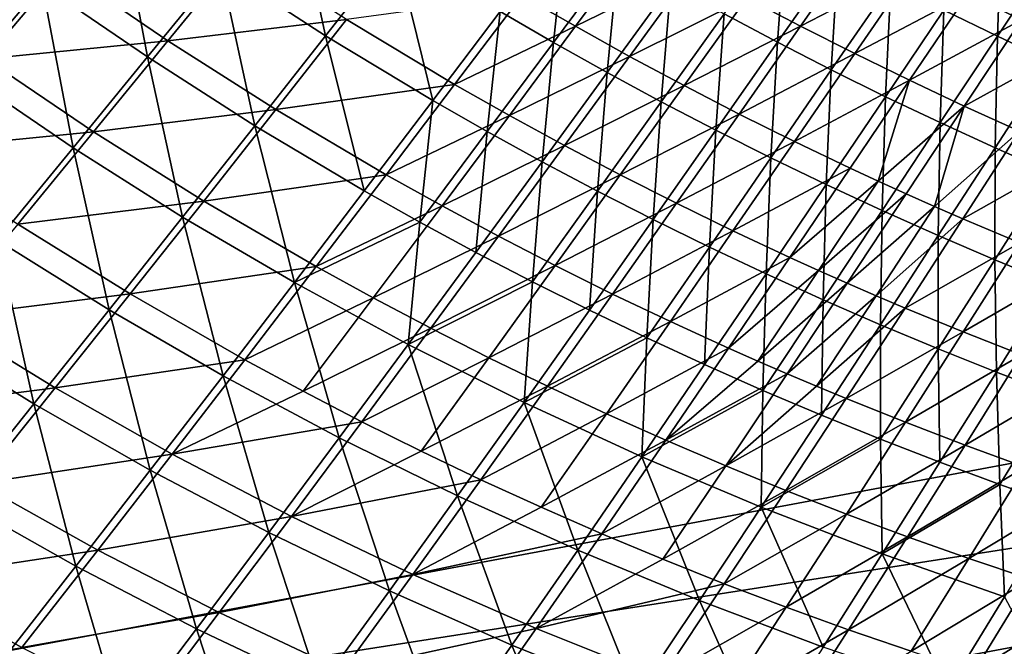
# Model space of a CAD drawing. Header units: metres. Extents: x -1 to 1402, y -1402 to 1.
# Tile 44 of 256: x 318 to 427, y -1237 to -1168. Entities that reach past the tile are written whole.
import ezdxf

# ---------------------------------------------------------------- set-up
doc = ezdxf.new("R2010")
doc.units = ezdxf.units.M

msp = doc.modelspace()

# ---------------------------------------------------------------- linework, layer by layer
at = {"layer": 'None0'}
for points in [[(340.443085, -1162.335205, -281.012665), (348.344574, -1152.621704, -309.112091), (352.049652, -1169.857178, -281.032074)], [(348.344574, -1152.621704, -309.112091), (359.7164, -1160.084229, -309.13028), (352.049652, -1169.857178, -281.032074)], [(320.801453, -1164.233398, -252.990311), (329.076355, -1154.438965, -280.996063), (332.394592, -1172.204224, -253.007462)], [(329.076355, -1154.438965, -280.996063), (340.443085, -1162.335205, -281.012665), (332.394592, -1172.204224, -253.007462)], [(309.472229, -1155.877563, -252.976135), (320.801453, -1164.233398, -252.990311), (312.374481, -1174.181641, -225.08371)], [(371.307373, -1167.184204, -309.151031), (378.597504, -1157.52417, -337.337646), (377.181915, -1170.597412, -309.162323)], [(377.181915, -1170.597412, -309.162323), (378.597504, -1157.52417, -337.337646), (384.349823, -1160.921021, -337.348175)], [(426.154633, -1169.912109, -365.690979), (420.254761, -1167.039551, -365.678009), (426.606476, -1157.649292, -394.031799)], [(426.154633, -1169.912109, -365.690979), (426.606476, -1157.649292, -394.031799), (432.38623, -1160.526367, -394.04425)], [(401.895721, -1170.584351, -337.383057), (396.000336, -1167.451416, -337.37088), (402.806915, -1157.911011, -365.642059)], [(401.895721, -1170.584351, -337.383057), (402.806915, -1157.911011, -365.642059), (408.57962, -1161.038696, -365.653564)], [(422.878601, -1165.238159, -364.553162), (428.813446, -1168.098755, -364.573334), (435.039703, -1158.720825, -392.934479)], [(373.710266, -1165.411377, -307.948395), (379.623718, -1168.823486, -307.966309), (386.791016, -1159.146973, -336.171906)], [(386.791016, -1159.146973, -336.171906), (379.623718, -1168.823486, -307.966309), (392.630554, -1162.453979, -336.189697)], [(398.517456, -1165.670898, -336.208344), (404.450195, -1168.797485, -336.227875), (411.131683, -1159.254761, -364.515076)], [(411.131683, -1159.254761, -364.515076), (404.450195, -1168.797485, -336.227875), (416.984253, -1162.290039, -364.533722)], [(322.977478, -1162.445313, -251.717209), (334.6427, -1170.427246, -251.743423), (342.692047, -1160.554077, -279.767609)], [(342.692047, -1160.554077, -279.767609), (334.6427, -1170.427246, -251.743423), (354.374542, -1168.083618, -279.797668)], [(352.049652, -1169.857178, -281.032074), (359.7164, -1160.084229, -309.13028), (363.884705, -1177.001343, -281.054138)], [(359.7164, -1160.084229, -309.13028), (371.307373, -1167.184204, -309.151031), (363.884705, -1177.001343, -281.054138)], [(383.1073, -1173.918945, -309.174225), (377.181915, -1170.597412, -309.162323), (384.349823, -1160.921021, -337.348175)], [(383.1073, -1173.918945, -309.174225), (384.349823, -1160.921021, -337.348175), (390.151245, -1164.230225, -337.359253)], [(407.835968, -1173.628906, -337.395752), (401.895721, -1170.584351, -337.383057), (408.57962, -1161.038696, -365.653564)], [(407.835968, -1173.628906, -337.395752), (408.57962, -1161.038696, -365.653564), (414.396027, -1164.081665, -365.665527)], [(432.094299, -1172.699097, -365.704407), (426.154633, -1169.912109, -365.690979), (432.38623, -1160.526367, -394.04425)], [(302.937042, -1163.940186, -223.769882), (314.548401, -1172.398926, -223.791534), (322.977478, -1162.445313, -251.717209)], [(322.977478, -1162.445313, -251.717209), (314.548401, -1172.398926, -223.791534), (334.6427, -1170.427246, -251.743423)], [(332.394592, -1172.204224, -253.007462), (340.443085, -1162.335205, -281.012665), (344.2388, -1179.785767, -253.027496)], [(340.443085, -1162.335205, -281.012665), (352.049652, -1169.857178, -281.032074), (344.2388, -1179.785767, -253.027496)], [(379.623718, -1168.823486, -307.966309), (385.587799, -1172.14209, -307.985168), (392.630554, -1162.453979, -336.189697)], [(392.630554, -1162.453979, -336.189697), (385.587799, -1172.14209, -307.985168), (398.517456, -1165.670898, -336.208344)], [(404.450195, -1168.797485, -336.227875), (410.427338, -1171.833374, -336.24823), (416.984253, -1162.290039, -364.533722)], [(416.984253, -1162.290039, -364.533722), (410.427338, -1171.833374, -336.24823), (422.878601, -1165.238159, -364.553162)], [(312.374481, -1174.181641, -225.08371), (320.801453, -1164.233398, -252.990311), (324.194824, -1182.227051, -225.100662)], [(320.801453, -1164.233398, -252.990311), (332.394592, -1172.204224, -253.007462), (324.194824, -1182.227051, -225.100662)], [(389.08194, -1177.148682, -309.186707), (383.1073, -1173.918945, -309.174225), (390.151245, -1164.230225, -337.359253)], [(389.08194, -1177.148682, -309.186707), (390.151245, -1164.230225, -337.359253), (396.000336, -1167.451416, -337.37088)], [(413.819672, -1176.584839, -337.408997), (407.835968, -1173.628906, -337.395752), (414.396027, -1164.081665, -365.665527)], [(413.819672, -1176.584839, -337.408997), (414.396027, -1164.081665, -365.665527), (420.254761, -1167.039551, -365.678009)], [(354.374542, -1168.083618, -279.797668), (366.288177, -1175.22937, -279.831848), (373.710266, -1165.411377, -307.948395)], [(373.710266, -1165.411377, -307.948395), (366.288177, -1175.22937, -279.831848), (379.623718, -1168.823486, -307.966309)], [(410.427338, -1171.833374, -336.24823), (416.447327, -1174.77832, -336.26944), (422.878601, -1165.238159, -364.553162)], [(422.878601, -1165.238159, -364.553162), (416.447327, -1174.77832, -336.26944), (428.813446, -1168.098755, -364.573334)], [(385.587799, -1172.14209, -307.985168), (391.6008, -1175.366821, -308.004974), (398.517456, -1165.670898, -336.208344)], [(398.517456, -1165.670898, -336.208344), (391.6008, -1175.366821, -308.004974), (404.450195, -1168.797485, -336.227875)], [(363.884705, -1177.001343, -281.054138), (371.307373, -1167.184204, -309.151031), (369.884369, -1180.43042, -281.066162)], [(369.884369, -1180.43042, -281.066162), (371.307373, -1167.184204, -309.151031), (377.181915, -1170.597412, -309.162323)], [(395.104309, -1180.286255, -309.199799), (389.08194, -1177.148682, -309.186707), (396.000336, -1167.451416, -337.37088)], [(395.104309, -1180.286255, -309.199799), (396.000336, -1167.451416, -337.37088), (401.895721, -1170.584351, -337.383057)], [(419.845459, -1179.451782, -337.422791), (413.819672, -1176.584839, -337.408997), (420.254761, -1167.039551, -365.678009)], [(419.845459, -1179.451782, -337.422791), (420.254761, -1167.039551, -365.678009), (426.154633, -1169.912109, -365.690979)], [(334.6427, -1170.427246, -251.743423), (346.563904, -1178.015015, -251.773987), (354.374542, -1168.083618, -279.797668)], [(354.374542, -1168.083618, -279.797668), (346.563904, -1178.015015, -251.773987), (366.288177, -1175.22937, -279.831848)], [(416.447327, -1174.77832, -336.26944), (422.508759, -1177.631958, -336.291443), (428.813446, -1168.098755, -364.573334)], [(428.813446, -1168.098755, -364.573334), (422.508759, -1177.631958, -336.291443), (434.787415, -1170.871582, -364.594238)], [(366.288177, -1175.22937, -279.831848), (372.327209, -1178.65686, -279.850433), (379.623718, -1168.823486, -307.966309)], [(379.623718, -1168.823486, -307.966309), (372.327209, -1178.65686, -279.850433), (385.587799, -1172.14209, -307.985168)], [(391.6008, -1175.366821, -308.004974), (397.661133, -1178.497192, -308.025665), (404.450195, -1168.797485, -336.227875)], [(404.450195, -1168.797485, -336.227875), (397.661133, -1178.497192, -308.025665), (410.427338, -1171.833374, -336.24823)], [(314.548401, -1172.398926, -223.791534), (326.442505, -1180.45459, -223.817642), (334.6427, -1170.427246, -251.743423)], [(334.6427, -1170.427246, -251.743423), (326.442505, -1180.45459, -223.817642), (346.563904, -1178.015015, -251.773987)], [(344.2388, -1179.785767, -253.027496), (352.049652, -1169.857178, -281.032074), (356.321198, -1186.973755, -253.050308)], [(352.049652, -1169.857178, -281.032074), (363.884705, -1177.001343, -281.054138), (356.321198, -1186.973755, -253.050308)], [(375.936646, -1183.764038, -281.078796), (369.884369, -1180.43042, -281.066162), (377.181915, -1170.597412, -309.162323)], [(375.936646, -1183.764038, -281.078796), (377.181915, -1170.597412, -309.162323), (383.1073, -1173.918945, -309.174225)], [(401.172852, -1183.331665, -309.21344), (395.104309, -1180.286255, -309.199799), (401.895721, -1170.584351, -337.383057)], [(401.172852, -1183.331665, -309.21344), (401.895721, -1170.584351, -337.383057), (407.835968, -1173.628906, -337.395752)], [(425.911865, -1182.229492, -337.437103), (419.845459, -1179.451782, -337.422791), (426.154633, -1169.912109, -365.690979)], [(425.911865, -1182.229492, -337.437103), (426.154633, -1169.912109, -365.690979), (432.094299, -1172.699097, -365.704407)], [(397.661133, -1178.497192, -308.025665), (403.76712, -1181.533081, -308.047272), (410.427338, -1171.833374, -336.24823)], [(410.427338, -1171.833374, -336.24823), (403.76712, -1181.533081, -308.047272), (416.447327, -1174.77832, -336.26944)], [(422.508759, -1177.631958, -336.291443), (428.610168, -1180.394287, -336.31427), (434.787415, -1170.871582, -364.594238)], [(314.548401, -1172.398926, -223.791534), (305.964905, -1182.504761, -195.968735), (326.442505, -1180.45459, -223.817642)], [(324.194824, -1182.227051, -225.100662), (332.394592, -1172.204224, -253.007462), (336.277618, -1189.868164, -225.120468)], [(332.394592, -1172.204224, -253.007462), (344.2388, -1179.785767, -253.027496), (336.277618, -1189.868164, -225.120468)], [(372.327209, -1178.65686, -279.850433), (378.418701, -1181.986938, -279.869995), (385.587799, -1172.14209, -307.985168)], [(385.587799, -1172.14209, -307.985168), (378.418701, -1181.986938, -279.869995), (391.6008, -1175.366821, -308.004974)], [(432.017548, -1184.917725, -337.451904), (425.911865, -1182.229492, -337.437103), (432.094299, -1172.699097, -365.704407)], [(382.039886, -1187.001831, -281.092072), (375.936646, -1183.764038, -281.078796), (383.1073, -1173.918945, -309.174225)], [(382.039886, -1187.001831, -281.092072), (383.1073, -1173.918945, -309.174225), (389.08194, -1177.148682, -309.186707)], [(407.286041, -1186.284668, -309.227692), (401.172852, -1183.331665, -309.21344), (407.835968, -1173.628906, -337.395752)], [(407.286041, -1186.284668, -309.227692), (407.835968, -1173.628906, -337.395752), (413.819672, -1176.584839, -337.408997)], [(312.374481, -1174.181641, -225.08371), (324.194824, -1182.227051, -225.100662), (315.8396, -1192.401855, -197.296066)], [(403.76712, -1181.533081, -308.047272), (409.917206, -1184.474243, -308.069733), (416.447327, -1174.77832, -336.26944)], [(416.447327, -1174.77832, -336.26944), (409.917206, -1184.474243, -308.069733), (413.00827, -1185.90918, -308.081299)], [(416.447327, -1174.77832, -336.26944), (413.00827, -1185.90918, -308.081299), (422.508759, -1177.631958, -336.291443)], [(346.563904, -1178.015015, -251.773987), (358.7258, -1185.203125, -251.808731), (366.288177, -1175.22937, -279.831848)], [(366.288177, -1175.22937, -279.831848), (358.7258, -1185.203125, -251.808731), (372.327209, -1178.65686, -279.850433)], [(378.418701, -1181.986938, -279.869995), (384.560852, -1185.219116, -279.890533), (391.6008, -1175.366821, -308.004974)], [(391.6008, -1175.366821, -308.004974), (384.560852, -1185.219116, -279.890533), (397.661133, -1178.497192, -308.025665)], [(356.321198, -1186.973755, -253.050308), (363.884705, -1177.001343, -281.054138), (362.447662, -1190.418945, -253.062714)], [(362.447662, -1190.418945, -253.062714), (363.884705, -1177.001343, -281.054138), (369.884369, -1180.43042, -281.066162)], [(388.192383, -1190.143799, -281.105988), (382.039886, -1187.001831, -281.092072), (389.08194, -1177.148682, -309.186707)], [(388.192383, -1190.143799, -281.105988), (389.08194, -1177.148682, -309.186707), (395.104309, -1180.286255, -309.199799)], [(413.442322, -1189.14502, -309.242493), (407.286041, -1186.284668, -309.227692), (413.819672, -1176.584839, -337.408997)], [(413.442322, -1189.14502, -309.242493), (413.819672, -1176.584839, -337.408997), (419.845459, -1179.451782, -337.422791)], [(326.442505, -1180.45459, -223.817642), (338.603516, -1188.100464, -223.848053), (346.563904, -1178.015015, -251.773987)], [(346.563904, -1178.015015, -251.773987), (338.603516, -1188.100464, -223.848053), (358.7258, -1185.203125, -251.808731)], [(413.00827, -1185.90918, -308.081299), (416.109741, -1187.320313, -308.093048), (422.508759, -1177.631958, -336.291443)], [(422.508759, -1177.631958, -336.291443), (416.109741, -1187.320313, -308.093048), (419.221466, -1188.707642, -308.105042)], [(428.610168, -1180.394287, -336.31427), (422.508759, -1177.631958, -336.291443), (419.221466, -1188.707642, -308.105042)], [(358.7258, -1185.203125, -251.808731), (364.892181, -1188.645996, -251.827637), (372.327209, -1178.65686, -279.850433)], [(372.327209, -1178.65686, -279.850433), (364.892181, -1188.645996, -251.827637), (378.418701, -1181.986938, -279.869995)], [(384.560852, -1185.219116, -279.890533), (390.751862, -1188.353027, -279.912018), (397.661133, -1178.497192, -308.025665)], [(397.661133, -1178.497192, -308.025665), (390.751862, -1188.353027, -279.912018), (403.76712, -1181.533081, -308.047272)], [(419.640167, -1191.912476, -309.257843), (413.442322, -1189.14502, -309.242493), (419.845459, -1179.451782, -337.422791)], [(419.640167, -1191.912476, -309.257843), (419.845459, -1179.451782, -337.422791), (425.911865, -1182.229492, -337.437103)], [(305.964905, -1182.504761, -195.968735), (318.087158, -1190.634155, -195.99411), (326.442505, -1180.45459, -223.817642)], [(326.442505, -1180.45459, -223.817642), (318.087158, -1190.634155, -195.99411), (338.603516, -1188.100464, -223.848053)], [(336.277618, -1189.868164, -225.120468), (344.2388, -1179.785767, -253.027496), (348.60849, -1197.10022, -225.14299)], [(344.2388, -1179.785767, -253.027496), (356.321198, -1186.973755, -253.050308), (348.60849, -1197.10022, -225.14299)], [(368.628662, -1193.764404, -253.07576), (362.447662, -1190.418945, -253.062714), (369.884369, -1180.43042, -281.066162)], [(368.628662, -1193.764404, -253.07576), (369.884369, -1180.43042, -281.066162), (375.936646, -1183.764038, -281.078796)], [(394.392456, -1193.189575, -281.120483), (388.192383, -1190.143799, -281.105988), (395.104309, -1180.286255, -309.199799)], [(394.392456, -1193.189575, -281.120483), (395.104309, -1180.286255, -309.199799), (401.172852, -1183.331665, -309.21344)], [(428.610168, -1180.394287, -336.31427), (419.221466, -1188.707642, -308.105042), (422.34317, -1190.071289, -308.117218)], [(434.750061, -1183.065063, -336.33786), (428.610168, -1180.394287, -336.31427), (422.34317, -1190.071289, -308.117218)], [(390.751862, -1188.353027, -279.912018), (396.98996, -1191.38855, -279.934418), (403.76712, -1181.533081, -308.047272)], [(403.76712, -1181.533081, -308.047272), (396.98996, -1191.38855, -279.934418), (409.917206, -1184.474243, -308.069733)], [(315.8396, -1192.401855, -197.296066), (324.194824, -1182.227051, -225.100662), (328.160187, -1200.102539, -197.314804)], [(324.194824, -1182.227051, -225.100662), (336.277618, -1189.868164, -225.120468), (328.160187, -1200.102539, -197.314804)], [(364.892181, -1188.645996, -251.827637), (371.112915, -1191.987305, -251.847534), (378.418701, -1181.986938, -279.869995)], [(378.418701, -1181.986938, -279.869995), (371.112915, -1191.987305, -251.847534), (384.560852, -1185.219116, -279.890533)], [(425.878021, -1194.586792, -309.273743), (419.640167, -1191.912476, -309.257843), (425.911865, -1182.229492, -337.437103)], [(425.878021, -1194.586792, -309.273743), (425.911865, -1182.229492, -337.437103), (432.017548, -1184.917725, -337.451904)], [(374.862396, -1197.010254, -253.089462), (368.628662, -1193.764404, -253.07576), (375.936646, -1183.764038, -281.078796)], [(374.862396, -1197.010254, -253.089462), (375.936646, -1183.764038, -281.078796), (382.039886, -1187.001831, -281.092072)], [(400.638428, -1196.139038, -281.13559), (394.392456, -1193.189575, -281.120483), (401.172852, -1183.331665, -309.21344)], [(400.638428, -1196.139038, -281.13559), (401.172852, -1183.331665, -309.21344), (407.286041, -1186.284668, -309.227692)], [(422.34317, -1190.071289, -308.117218), (428.615875, -1192.726929, -308.142212), (434.750061, -1183.065063, -336.33786)], [(396.98996, -1191.38855, -279.934418), (403.273376, -1194.325439, -279.957733), (409.917206, -1184.474243, -308.069733)], [(409.917206, -1184.474243, -308.069733), (403.273376, -1194.325439, -279.957733), (413.00827, -1185.90918, -308.081299)], [(432.154327, -1197.167969, -309.290222), (425.878021, -1194.586792, -309.273743), (432.017548, -1184.917725, -337.451904)], [(338.603516, -1188.100464, -223.848053), (351.014923, -1195.331177, -223.882645), (358.7258, -1185.203125, -251.808731)], [(358.7258, -1185.203125, -251.808731), (351.014923, -1195.331177, -223.882645), (364.892181, -1188.645996, -251.827637)], [(371.112915, -1191.987305, -251.847534), (377.386108, -1195.226807, -251.868408), (384.560852, -1185.219116, -279.890533)], [(384.560852, -1185.219116, -279.890533), (377.386108, -1195.226807, -251.868408), (390.751862, -1188.353027, -279.912018)], [(413.00827, -1185.90918, -308.081299), (403.273376, -1194.325439, -279.957733), (406.431549, -1195.756836, -279.969696)], [(413.00827, -1185.90918, -308.081299), (406.431549, -1195.756836, -279.969696), (416.109741, -1187.320313, -308.093048)], [(348.60849, -1197.10022, -225.14299), (356.321198, -1186.973755, -253.050308), (362.447662, -1190.418945, -253.062714)], [(381.146973, -1200.15625, -253.103806), (374.862396, -1197.010254, -253.089462), (382.039886, -1187.001831, -281.092072)], [(381.146973, -1200.15625, -253.103806), (382.039886, -1187.001831, -281.092072), (388.192383, -1190.143799, -281.105988)], [(406.928589, -1198.992188, -281.151306), (400.638428, -1196.139038, -281.13559), (407.286041, -1186.284668, -309.227692)], [(406.928589, -1198.992188, -281.151306), (407.286041, -1186.284668, -309.227692), (413.442322, -1189.14502, -309.242493)], [(318.087158, -1190.634155, -195.99411), (330.487213, -1198.338379, -196.023666), (338.603516, -1188.100464, -223.848053)], [(338.603516, -1188.100464, -223.848053), (330.487213, -1198.338379, -196.023666), (351.014923, -1195.331177, -223.882645)], [(406.431549, -1195.756836, -279.969696), (409.600403, -1197.163452, -279.981903), (416.109741, -1187.320313, -308.093048)], [(416.109741, -1187.320313, -308.093048), (409.600403, -1197.163452, -279.981903), (419.221466, -1188.707642, -308.105042)], [(351.014923, -1195.331177, -223.882645), (357.309326, -1198.789185, -223.901443), (364.892181, -1188.645996, -251.827637)], [(364.892181, -1188.645996, -251.827637), (357.309326, -1198.789185, -223.901443), (371.112915, -1191.987305, -251.847534)], [(377.386108, -1195.226807, -251.868408), (383.709778, -1198.364258, -251.890228), (390.751862, -1188.353027, -279.912018)], [(390.751862, -1188.353027, -279.912018), (383.709778, -1198.364258, -251.890228), (396.98996, -1191.38855, -279.934418)], [(413.261261, -1201.748779, -281.167603), (406.928589, -1198.992188, -281.151306), (413.442322, -1189.14502, -309.242493)], [(419.221466, -1188.707642, -308.105042), (409.600403, -1197.163452, -279.981903), (412.779724, -1198.54541, -279.994324)], [(422.34317, -1190.071289, -308.117218), (419.221466, -1188.707642, -308.105042), (412.779724, -1198.54541, -279.994324)], [(413.261261, -1201.748779, -281.167603), (413.442322, -1189.14502, -309.242493), (419.640167, -1191.912476, -309.257843)], [(328.160187, -1200.102539, -197.314804), (336.277618, -1189.868164, -225.120468), (340.738678, -1207.378662, -197.336136)], [(336.277618, -1189.868164, -225.120468), (348.60849, -1197.10022, -225.14299), (340.738678, -1207.378662, -197.336136)], [(387.480591, -1203.202148, -253.118759), (381.146973, -1200.15625, -253.103806), (388.192383, -1190.143799, -281.105988)], [(387.480591, -1203.202148, -253.118759), (388.192383, -1190.143799, -281.105988), (394.392456, -1193.189575, -281.120483)], [(412.779724, -1198.54541, -279.994324), (415.969269, -1199.902588, -280.006958), (422.34317, -1190.071289, -308.117218)], [(415.969269, -1199.902588, -280.006958), (428.615875, -1192.726929, -308.142212), (422.34317, -1190.071289, -308.117218)], [(318.087158, -1190.634155, -195.99411), (309.572388, -1200.964233, -168.276505), (330.487213, -1198.338379, -196.023666)], [(361.172882, -1203.918945, -225.168137), (348.60849, -1197.10022, -225.14299), (362.447662, -1190.418945, -253.062714)], [(368.628662, -1193.764404, -253.07576), (361.172882, -1203.918945, -225.168137), (362.447662, -1190.418945, -253.062714)], [(383.709778, -1198.364258, -251.890228), (390.082001, -1201.39917, -251.912979), (396.98996, -1191.38855, -279.934418)], [(396.98996, -1191.38855, -279.934418), (390.082001, -1201.39917, -251.912979), (403.273376, -1194.325439, -279.957733)], [(307.324768, -1202.726685, -169.597351), (315.8396, -1192.401855, -197.296066), (319.880524, -1210.486816, -169.614395)], [(315.8396, -1192.401855, -197.296066), (328.160187, -1200.102539, -197.314804), (319.880524, -1210.486816, -169.614395)], [(357.309326, -1198.789185, -223.901443), (363.660095, -1202.141846, -223.921234), (371.112915, -1191.987305, -251.847534)], [(371.112915, -1191.987305, -251.847534), (363.660095, -1202.141846, -223.921234), (377.386108, -1195.226807, -251.868408)], [(419.634766, -1204.408569, -281.184448), (413.261261, -1201.748779, -281.167603), (419.640167, -1191.912476, -309.257843)], [(419.634766, -1204.408569, -281.184448), (419.640167, -1191.912476, -309.257843), (425.878021, -1194.586792, -309.273743)], [(393.861389, -1206.148071, -253.134323), (387.480591, -1203.202148, -253.118759), (394.392456, -1193.189575, -281.120483)], [(393.861389, -1206.148071, -253.134323), (394.392456, -1193.189575, -281.120483), (400.638428, -1196.139038, -281.13559)], [(415.969269, -1199.902588, -280.006958), (422.378265, -1202.542603, -280.032837), (428.615875, -1192.726929, -308.142212)], [(422.378265, -1202.542603, -280.032837), (434.926208, -1195.287231, -308.167969), (428.615875, -1192.726929, -308.142212)], [(361.172882, -1203.918945, -225.168137), (368.628662, -1193.764404, -253.07576), (374.862396, -1197.010254, -253.089462)], [(390.082001, -1201.39917, -251.912979), (396.500916, -1204.331665, -251.93663), (403.273376, -1194.325439, -279.957733)], [(403.273376, -1194.325439, -279.957733), (396.500916, -1204.331665, -251.93663), (406.431549, -1195.756836, -279.969696)], [(426.047394, -1206.971558, -281.201874), (419.634766, -1204.408569, -281.184448), (425.878021, -1194.586792, -309.273743)], [(426.047394, -1206.971558, -281.201874), (425.878021, -1194.586792, -309.273743), (432.154327, -1197.167969, -309.290222)], [(330.487213, -1198.338379, -196.023666), (343.147461, -1205.611694, -196.057281), (351.014923, -1195.331177, -223.882645)], [(351.014923, -1195.331177, -223.882645), (343.147461, -1205.611694, -196.057281), (357.309326, -1198.789185, -223.901443)], [(363.660095, -1202.141846, -223.921234), (370.065125, -1205.388794, -223.941986), (377.386108, -1195.226807, -251.868408)], [(377.386108, -1195.226807, -251.868408), (370.065125, -1205.388794, -223.941986), (383.709778, -1198.364258, -251.890228)], [(406.431549, -1195.756836, -279.969696), (396.500916, -1204.331665, -251.93663), (399.727264, -1205.759277, -251.948807)], [(409.600403, -1197.163452, -279.981903), (406.431549, -1195.756836, -279.969696), (399.727264, -1205.759277, -251.948807)], [(428.825592, -1205.083618, -280.05954), (434.926208, -1195.287231, -308.167969), (422.378265, -1202.542603, -280.032837)], [(400.287537, -1208.993774, -253.150497), (393.861389, -1206.148071, -253.134323), (400.638428, -1196.139038, -281.13559)], [(400.287537, -1208.993774, -253.150497), (400.638428, -1196.139038, -281.13559), (406.928589, -1198.992188, -281.151306)], [(340.738678, -1207.378662, -197.336136), (348.60849, -1197.10022, -225.14299), (353.559113, -1214.225708, -197.359955)], [(348.60849, -1197.10022, -225.14299), (361.172882, -1203.918945, -225.168137), (353.559113, -1214.225708, -197.359955)], [(373.9552, -1210.322876, -225.195831), (361.172882, -1203.918945, -225.168137), (374.862396, -1197.010254, -253.089462)], [(381.146973, -1200.15625, -253.103806), (373.9552, -1210.322876, -225.195831), (374.862396, -1197.010254, -253.089462)], [(409.600403, -1197.163452, -279.981903), (399.727264, -1205.759277, -251.948807), (402.964569, -1207.161377, -251.961182)], [(412.779724, -1198.54541, -279.994324), (409.600403, -1197.163452, -279.981903), (402.964569, -1207.161377, -251.961182)], [(432.497467, -1209.4375, -281.219879), (426.047394, -1206.971558, -281.201874), (432.154327, -1197.167969, -309.290222)], [(309.572388, -1200.964233, -168.276505), (322.208984, -1208.726807, -168.30455), (330.487213, -1198.338379, -196.023666)], [(330.487213, -1198.338379, -196.023666), (322.208984, -1208.726807, -168.30455), (343.147461, -1205.611694, -196.057281)], [(343.147461, -1205.611694, -196.057281), (349.56955, -1209.085205, -196.075546), (357.309326, -1198.789185, -223.901443)], [(357.309326, -1198.789185, -223.901443), (349.56955, -1209.085205, -196.075546), (363.660095, -1202.141846, -223.921234)], [(370.065125, -1205.388794, -223.941986), (376.522308, -1208.529663, -223.963684), (383.709778, -1198.364258, -251.890228)], [(383.709778, -1198.364258, -251.890228), (376.522308, -1208.529663, -223.963684), (390.082001, -1201.39917, -251.912979)], [(406.757233, -1211.739258, -253.167267), (400.287537, -1208.993774, -253.150497), (406.928589, -1198.992188, -281.151306)], [(402.964569, -1207.161377, -251.961182), (406.212616, -1208.53772, -251.973785), (412.779724, -1198.54541, -279.994324)], [(406.212616, -1208.53772, -251.973785), (415.969269, -1199.902588, -280.006958), (412.779724, -1198.54541, -279.994324)], [(406.757233, -1211.739258, -253.167267), (406.928589, -1198.992188, -281.151306), (413.261261, -1201.748779, -281.167603)], [(319.880524, -1210.486816, -169.614395), (328.160187, -1200.102539, -197.314804), (332.703857, -1217.807251, -169.633804)], [(328.160187, -1200.102539, -197.314804), (340.738678, -1207.378662, -197.336136), (332.703857, -1217.807251, -169.633804)], [(373.9552, -1210.322876, -225.195831), (381.146973, -1200.15625, -253.103806), (387.480591, -1203.202148, -253.118759)], [(406.212616, -1208.53772, -251.973785), (409.47113, -1209.888306, -251.986603), (415.969269, -1199.902588, -280.006958)], [(409.47113, -1209.888306, -251.986603), (422.378265, -1202.542603, -280.032837), (415.969269, -1199.902588, -280.006958)], [(309.572388, -1200.964233, -168.276505), (300.893829, -1211.443115, -140.668228), (322.208984, -1208.726807, -168.30455)], [(349.56955, -1209.085205, -196.075546), (356.049988, -1212.449341, -196.094772), (363.660095, -1202.141846, -223.921234)], [(363.660095, -1202.141846, -223.921234), (356.049988, -1212.449341, -196.094772), (370.065125, -1205.388794, -223.941986)], [(376.522308, -1208.529663, -223.963684), (383.029572, -1211.564209, -223.986298), (390.082001, -1201.39917, -251.912979)], [(390.082001, -1201.39917, -251.912979), (383.029572, -1211.564209, -223.986298), (396.500916, -1204.331665, -251.93663)], [(413.268585, -1214.384277, -253.184616), (406.757233, -1211.739258, -253.167267), (413.261261, -1201.748779, -281.167603)], [(413.268585, -1214.384277, -253.184616), (413.261261, -1201.748779, -281.167603), (419.634766, -1204.408569, -281.184448)], [(307.324768, -1202.726685, -169.597351), (319.880524, -1210.486816, -169.614395), (311.432678, -1221.019165, -142.023087)], [(386.939606, -1216.311523, -225.225952), (373.9552, -1210.322876, -225.195831), (387.480591, -1203.202148, -253.118759)], [(393.861389, -1206.148071, -253.134323), (386.939606, -1216.311523, -225.225952), (387.480591, -1203.202148, -253.118759)], [(422.378265, -1202.542603, -280.032837), (409.47113, -1209.888306, -251.986603), (416.018677, -1212.512451, -252.012878)], [(428.825592, -1205.083618, -280.05954), (422.378265, -1202.542603, -280.032837), (416.018677, -1212.512451, -252.012878)], [(353.559113, -1214.225708, -197.359955), (361.172882, -1203.918945, -225.168137), (366.604706, -1220.642212, -197.386154)], [(361.172882, -1203.918945, -225.168137), (373.9552, -1210.322876, -225.195831), (366.604706, -1220.642212, -197.386154)], [(383.029572, -1211.564209, -223.986298), (389.584869, -1214.49231, -224.009811), (396.500916, -1204.331665, -251.93663)], [(396.500916, -1204.331665, -251.93663), (389.584869, -1214.49231, -224.009811), (399.727264, -1205.759277, -251.948807)], [(419.819794, -1216.928711, -253.20253), (413.268585, -1214.384277, -253.184616), (419.634766, -1204.408569, -281.184448)], [(419.819794, -1216.928711, -253.20253), (419.634766, -1204.408569, -281.184448), (426.047394, -1206.971558, -281.201874)], [(356.049988, -1212.449341, -196.094772), (362.586517, -1215.703857, -196.114929), (370.065125, -1205.388794, -223.941986)], [(370.065125, -1205.388794, -223.941986), (362.586517, -1215.703857, -196.114929), (376.522308, -1208.529663, -223.963684)], [(416.018677, -1212.512451, -252.012878), (422.605347, -1215.033936, -252.039978), (428.825592, -1205.083618, -280.05954)], [(422.605347, -1215.033936, -252.039978), (435.309509, -1207.525513, -280.087036), (428.825592, -1205.083618, -280.05954)], [(322.208984, -1208.726807, -168.30455), (335.115326, -1216.042969, -168.336411), (343.147461, -1205.611694, -196.057281)], [(343.147461, -1205.611694, -196.057281), (335.115326, -1216.042969, -168.336411), (349.56955, -1209.085205, -196.075546)], [(386.939606, -1216.311523, -225.225952), (393.861389, -1206.148071, -253.134323), (400.287537, -1208.993774, -253.150497)], [(399.727264, -1205.759277, -251.948807), (389.584869, -1214.49231, -224.009811), (402.964569, -1207.161377, -251.961182)], [(332.703857, -1217.807251, -169.633804), (340.738678, -1207.378662, -197.336136), (345.777405, -1224.682861, -169.655457)], [(340.738678, -1207.378662, -197.336136), (353.559113, -1214.225708, -197.359955), (345.777405, -1224.682861, -169.655457)], [(389.584869, -1214.49231, -224.009811), (396.186157, -1217.313843, -224.03421), (402.964569, -1207.161377, -251.961182)], [(402.964569, -1207.161377, -251.961182), (396.186157, -1217.313843, -224.03421), (406.212616, -1208.53772, -251.973785)], [(426.409027, -1219.372559, -253.221024), (419.819794, -1216.928711, -253.20253), (426.047394, -1206.971558, -281.201874)], [(435.309509, -1207.525513, -280.087036), (422.605347, -1215.033936, -252.039978), (429.229187, -1217.452515, -252.067871)], [(426.409027, -1219.372559, -253.221024), (426.047394, -1206.971558, -281.201874), (432.497467, -1209.4375, -281.219879)], [(300.893829, -1211.443115, -140.668228), (313.762756, -1219.263916, -140.69426), (322.208984, -1208.726807, -168.30455)], [(322.208984, -1208.726807, -168.30455), (313.762756, -1219.263916, -140.69426), (335.115326, -1216.042969, -168.336411)], [(362.586517, -1215.703857, -196.114929), (369.17691, -1218.848389, -196.136002), (376.522308, -1208.529663, -223.963684)], [(376.522308, -1208.529663, -223.963684), (369.17691, -1218.848389, -196.136002), (383.029572, -1211.564209, -223.986298)], [(396.186157, -1217.313843, -224.03421), (409.47113, -1209.888306, -251.986603), (406.212616, -1208.53772, -251.973785)], [(335.115326, -1216.042969, -168.336411), (356.049988, -1212.449341, -196.094772), (349.56955, -1209.085205, -196.075546)], [(400.11026, -1221.884277, -225.258453), (386.939606, -1216.311523, -225.225952), (400.287537, -1208.993774, -253.150497)], [(409.47113, -1209.888306, -251.986603), (396.186157, -1217.313843, -224.03421), (402.831421, -1220.028687, -224.059464)], [(406.757233, -1211.739258, -253.167267), (400.11026, -1221.884277, -225.258453), (400.287537, -1208.993774, -253.150497)], [(416.018677, -1212.512451, -252.012878), (409.47113, -1209.888306, -251.986603), (402.831421, -1220.028687, -224.059464)], [(433.034424, -1221.715576, -253.240067), (426.409027, -1219.372559, -253.221024), (432.497467, -1209.4375, -281.219879)], [(311.432678, -1221.019165, -142.023087), (319.880524, -1210.486816, -169.614395), (324.496063, -1228.383911, -142.040024)], [(319.880524, -1210.486816, -169.614395), (332.703857, -1217.807251, -169.633804), (324.496063, -1228.383911, -142.040024)], [(366.604706, -1220.642212, -197.386154), (373.9552, -1210.322876, -225.195831), (379.85849, -1226.628174, -197.414688)], [(373.9552, -1210.322876, -225.195831), (386.939606, -1216.311523, -225.225952), (379.85849, -1226.628174, -197.414688)], [(369.17691, -1218.848389, -196.136002), (375.818909, -1221.88269, -196.157959), (383.029572, -1211.564209, -223.986298)], [(383.029572, -1211.564209, -223.986298), (375.818909, -1221.88269, -196.157959), (389.584869, -1214.49231, -224.009811)], [(400.11026, -1221.884277, -225.258453), (406.757233, -1211.739258, -253.167267), (413.268585, -1214.384277, -253.184616)], [(356.049988, -1212.449341, -196.094772), (335.115326, -1216.042969, -168.336411), (348.2724, -1222.908081, -168.371964)], [(362.586517, -1215.703857, -196.114929), (356.049988, -1212.449341, -196.094772), (348.2724, -1222.908081, -168.371964)], [(402.831421, -1220.028687, -224.059464), (409.518616, -1222.637085, -224.085556), (416.018677, -1212.512451, -252.012878)], [(409.518616, -1222.637085, -224.085556), (422.605347, -1215.033936, -252.039978), (416.018677, -1212.512451, -252.012878)], [(345.777405, -1224.682861, -169.655457), (353.559113, -1214.225708, -197.359955), (359.083313, -1231.112671, -169.679291)], [(353.559113, -1214.225708, -197.359955), (366.604706, -1220.642212, -197.386154), (359.083313, -1231.112671, -169.679291)], [(375.818909, -1221.88269, -196.157959), (382.510376, -1224.806763, -196.180801), (389.584869, -1214.49231, -224.009811)], [(389.584869, -1214.49231, -224.009811), (382.510376, -1224.806763, -196.180801), (396.186157, -1217.313843, -224.03421)], [(413.451294, -1227.040649, -225.293243), (400.11026, -1221.884277, -225.258453), (413.268585, -1214.384277, -253.184616)], [(422.605347, -1215.033936, -252.039978), (409.518616, -1222.637085, -224.085556), (416.245728, -1225.138916, -224.112473)], [(419.819794, -1216.928711, -253.20253), (413.451294, -1227.040649, -225.293243), (413.268585, -1214.384277, -253.184616)], [(429.229187, -1217.452515, -252.067871), (422.605347, -1215.033936, -252.039978), (416.245728, -1225.138916, -224.112473)], [(313.762756, -1219.263916, -140.69426), (326.910583, -1226.623291, -140.723862), (335.115326, -1216.042969, -168.336411)], [(335.115326, -1216.042969, -168.336411), (326.910583, -1226.623291, -140.723862), (348.2724, -1222.908081, -168.371964)], [(362.586517, -1215.703857, -196.114929), (348.2724, -1222.908081, -168.371964), (369.17691, -1218.848389, -196.136002)], [(379.85849, -1226.628174, -197.414688), (386.939606, -1216.311523, -225.225952), (393.303406, -1232.183228, -197.445465)], [(386.939606, -1216.311523, -225.225952), (400.11026, -1221.884277, -225.258453), (393.303406, -1232.183228, -197.445465)], [(382.510376, -1224.806763, -196.180801), (389.249084, -1227.620361, -196.204483), (396.186157, -1217.313843, -224.03421)], [(396.186157, -1217.313843, -224.03421), (389.249084, -1227.620361, -196.204483), (402.831421, -1220.028687, -224.059464)], [(413.451294, -1227.040649, -225.293243), (419.819794, -1216.928711, -253.20253), (426.409027, -1219.372559, -253.221024)], [(416.245728, -1225.138916, -224.112473), (423.010681, -1227.534302, -224.140182), (429.229187, -1217.452515, -252.067871)], [(423.010681, -1227.534302, -224.140182), (435.888367, -1219.768677, -252.096558), (429.229187, -1217.452515, -252.067871)], [(324.496063, -1228.383911, -142.040024), (332.703857, -1217.807251, -169.633804), (337.817719, -1235.288696, -142.058914)], [(332.703857, -1217.807251, -169.633804), (345.777405, -1224.682861, -169.655457), (337.817719, -1235.288696, -142.058914)], [(313.762756, -1219.263916, -140.69426), (305.142822, -1229.947388, -113.197403), (326.910583, -1226.623291, -140.723862)], [(348.2724, -1222.908081, -168.371964), (361.661194, -1229.319092, -168.411057), (369.17691, -1218.848389, -196.136002)], [(369.17691, -1218.848389, -196.136002), (361.661194, -1229.319092, -168.411057), (375.818909, -1221.88269, -196.157959)], [(426.946869, -1231.780029, -225.330246), (413.451294, -1227.040649, -225.293243), (426.409027, -1219.372559, -253.221024)], [(433.034424, -1221.715576, -253.240067), (426.946869, -1231.780029, -225.330246), (426.409027, -1219.372559, -253.221024)], [(359.083313, -1231.112671, -169.679291), (366.604706, -1220.642212, -197.386154), (372.603485, -1237.096802, -169.705246)], [(366.604706, -1220.642212, -197.386154), (379.85849, -1226.628174, -197.414688), (372.603485, -1237.096802, -169.705246)], [(389.249084, -1227.620361, -196.204483), (396.032867, -1230.323608, -196.229004), (402.831421, -1220.028687, -224.059464)], [(402.831421, -1220.028687, -224.059464), (396.032867, -1230.323608, -196.229004), (409.518616, -1222.637085, -224.085556)], [(435.888367, -1219.768677, -252.096558), (423.010681, -1227.534302, -224.140182), (429.811493, -1229.823486, -224.168655)], [(311.432678, -1221.019165, -142.023087), (324.496063, -1228.383911, -142.040024), (316.107574, -1239.106445, -114.559219)], [(361.661194, -1229.319092, -168.411057), (382.510376, -1224.806763, -196.180801), (375.818909, -1221.88269, -196.157959)], [(393.303406, -1232.183228, -197.445465), (400.11026, -1221.884277, -225.258453), (406.922546, -1237.307251, -197.478409)], [(400.11026, -1221.884277, -225.258453), (413.451294, -1227.040649, -225.293243), (406.922546, -1237.307251, -197.478409)], [(326.910583, -1226.623291, -140.723862), (340.317322, -1233.516479, -140.756866), (348.2724, -1222.908081, -168.371964)], [(348.2724, -1222.908081, -168.371964), (340.317322, -1233.516479, -140.756866), (361.661194, -1229.319092, -168.411057)], [(396.032867, -1230.323608, -196.229004), (402.859589, -1232.916504, -196.254333), (409.518616, -1222.637085, -224.085556)], [(409.518616, -1222.637085, -224.085556), (402.859589, -1232.916504, -196.254333), (416.245728, -1225.138916, -224.112473)], [(337.817719, -1235.288696, -142.058914), (345.777405, -1224.682861, -169.655457), (351.378754, -1241.732544, -142.079727)], [(345.777405, -1224.682861, -169.655457), (359.083313, -1231.112671, -169.679291), (351.378754, -1241.732544, -142.079727)], [(382.510376, -1224.806763, -196.180801), (361.661194, -1229.319092, -168.411057), (375.262726, -1235.274048, -168.453522)], [(389.249084, -1227.620361, -196.204483), (382.510376, -1224.806763, -196.180801), (375.262726, -1235.274048, -168.453522)], [(402.859589, -1232.916504, -196.254333), (409.727051, -1235.39917, -196.280457), (416.245728, -1225.138916, -224.112473)], [(416.245728, -1225.138916, -224.112473), (409.727051, -1235.39917, -196.280457), (423.010681, -1227.534302, -224.140182)], [(305.142822, -1229.947388, -113.197403), (318.525482, -1237.350464, -113.224091), (326.910583, -1226.623291, -140.723862)], [(326.910583, -1226.623291, -140.723862), (318.525482, -1237.350464, -113.224091), (340.317322, -1233.516479, -140.756866)], [(372.603485, -1237.096802, -169.705246), (379.85849, -1226.628174, -197.414688), (386.319855, -1242.635254, -169.733261)], [(379.85849, -1226.628174, -197.414688), (393.303406, -1232.183228, -197.445465), (386.319855, -1242.635254, -169.733261)], [(406.922546, -1237.307251, -197.478409), (413.451294, -1227.040649, -225.293243), (420.698883, -1242.000122, -197.513458)], [(413.451294, -1227.040649, -225.293243), (426.946869, -1231.780029, -225.330246), (420.698883, -1242.000122, -197.513458)], [(316.107574, -1239.106445, -114.559219), (324.496063, -1228.383911, -142.040024), (329.670135, -1246.041016, -114.574768)], [(324.496063, -1228.383911, -142.040024), (337.817719, -1235.288696, -142.058914), (329.670135, -1246.041016, -114.574768)], [(389.249084, -1227.620361, -196.204483), (375.262726, -1235.274048, -168.453522), (396.032867, -1230.323608, -196.229004)], [(409.727051, -1235.39917, -196.280457), (416.633087, -1237.771851, -196.307327), (423.010681, -1227.534302, -224.140182)], [(423.010681, -1227.534302, -224.140182), (416.633087, -1237.771851, -196.307327), (429.811493, -1229.823486, -224.168655)], [(340.317322, -1233.516479, -140.756866), (353.962952, -1239.940308, -140.793137), (361.661194, -1229.319092, -168.411057)], [(361.661194, -1229.319092, -168.411057), (353.962952, -1239.940308, -140.793137), (375.262726, -1235.274048, -168.453522)], [(305.142822, -1229.947388, -113.197403), (296.344421, -1240.773926, -85.820892), (318.525482, -1237.350464, -113.224091)], [(375.262726, -1235.274048, -168.453522), (389.058411, -1240.772583, -168.499207), (396.032867, -1230.323608, -196.229004)], [(396.032867, -1230.323608, -196.229004), (389.058411, -1240.772583, -168.499207), (402.859589, -1232.916504, -196.254333)], [(416.633087, -1237.771851, -196.307327), (423.575562, -1240.034668, -196.334961), (429.811493, -1229.823486, -224.168655)], [(429.811493, -1229.823486, -224.168655), (423.575562, -1240.034668, -196.334961), (436.646149, -1232.006714, -224.197876)], [(351.378754, -1241.732544, -142.079727), (359.083313, -1231.112671, -169.679291), (365.160126, -1247.716064, -142.102371)], [(359.083313, -1231.112671, -169.679291), (372.603485, -1237.096802, -169.705246), (365.160126, -1247.716064, -142.102371)], [(386.319855, -1242.635254, -169.733261), (393.303406, -1232.183228, -197.445465), (400.214386, -1247.728394, -169.763245)], [(393.303406, -1232.183228, -197.445465), (406.922546, -1237.307251, -197.478409), (400.214386, -1247.728394, -169.763245)], [(420.698883, -1242.000122, -197.513458), (426.946869, -1231.780029, -225.330246), (434.615448, -1246.261597, -197.550522)], [(423.575562, -1240.034668, -196.334961), (430.552307, -1242.187988, -196.363312), (436.646149, -1232.006714, -224.197876)], [(318.525482, -1237.350464, -113.224091), (332.174866, -1244.272339, -113.253853), (340.317322, -1233.516479, -140.756866)], [(340.317322, -1233.516479, -140.756866), (332.174866, -1244.272339, -113.253853), (353.962952, -1239.940308, -140.793137)], [(389.058411, -1240.772583, -168.499207), (396.023285, -1243.350708, -168.523193), (402.859589, -1232.916504, -196.254333)], [(402.859589, -1232.916504, -196.254333), (396.023285, -1243.350708, -168.523193), (409.727051, -1235.39917, -196.280457)], [(329.670135, -1246.041016, -114.574768), (337.817719, -1235.288696, -142.058914), (343.478882, -1252.500244, -114.591881)], [(337.817719, -1235.288696, -142.058914), (351.378754, -1241.732544, -142.079727), (343.478882, -1252.500244, -114.591881)], [(353.962952, -1239.940308, -140.793137), (367.827423, -1245.893188, -140.832535), (375.262726, -1235.274048, -168.453522)], [(375.262726, -1235.274048, -168.453522), (367.827423, -1245.893188, -140.832535), (389.058411, -1240.772583, -168.499207)], [(396.023285, -1243.350708, -168.523193), (403.029816, -1245.814941, -168.547943), (409.727051, -1235.39917, -196.280457)], [(409.727051, -1235.39917, -196.280457), (403.029816, -1245.814941, -168.547943), (416.633087, -1237.771851, -196.307327)], [(365.160126, -1247.716064, -142.102371), (372.603485, -1237.096802, -169.705246), (379.142792, -1253.239624, -142.126801)], [(372.603485, -1237.096802, -169.705246), (386.319855, -1242.635254, -169.733261), (379.142792, -1253.239624, -142.126801)]]:
    msp.add_3dface(points, dxfattribs=at)
at = {"layer": 'None01'}
for points in [[(781.702271, -1150.81958, -541.977783), (785.378174, -1170.478882, -541.977783), (120.453018, -1274.459961, -541.977783)], [(781.702271, -1150.81958, -521.977783), (781.702271, -1150.81958, -541.977783), (120.453018, -1274.459961, -521.977783)], [(781.702271, -1150.81958, -541.977783), (120.453018, -1274.459961, -541.977783), (120.453018, -1274.459961, -521.977783)], [(120.453018, -1274.459961, -521.977783), (785.378174, -1170.478882, -521.977783), (781.702271, -1150.81958, -521.977783)], [(785.378174, -1170.478882, -541.977783), (124.129768, -1294.119019, -541.977783), (120.453018, -1274.459961, -541.977783)], [(124.129768, -1294.119019, -521.977783), (785.378174, -1170.478882, -521.977783), (120.453018, -1274.459961, -521.977783)], [(124.129768, -1294.119019, -521.977783), (124.129768, -1294.119019, -541.977783), (785.378174, -1170.478882, -521.977783)], [(124.129768, -1294.119019, -541.977783), (785.378174, -1170.478882, -541.977783), (785.378174, -1170.478882, -521.977783)]]:
    msp.add_3dface(points, dxfattribs=at)

doc.saveas('drawing.dxf')
